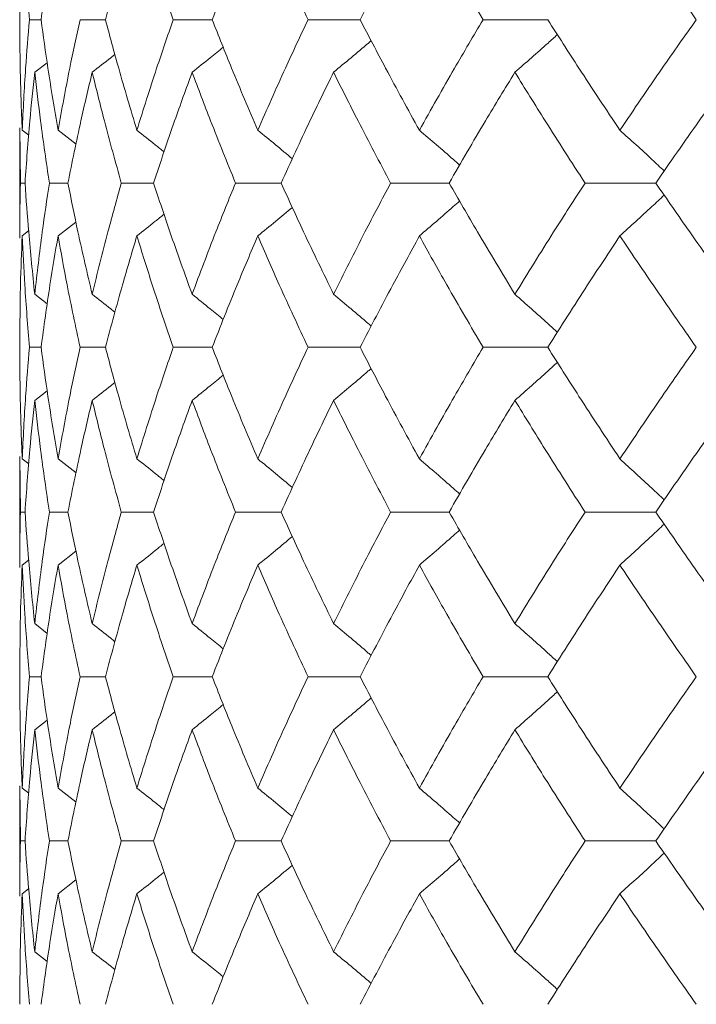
# Model space of a CAD drawing. Header units: inches. Extents: x -4.1 to 22.6, y -10.2 to 17.8.
# Tile 47 of 142: x 4.011 to 4.262, y -0.387 to -0.022. Entities that reach past the tile are written whole.
import ezdxf

# ---------------------------------------------------------------- set-up
doc = ezdxf.new("R2010")
doc.units = ezdxf.units.IN
doc.header["$MEASUREMENT"] = 0

msp = doc.modelspace()

# ---------------------------------------------------------------- linework, layer by layer
at = {"color": 7, "linetype": 'Continuous', "lineweight": 15}
for p, q in [((4.01879, -0.02172), (4.01449, -0.02172)), ((4.04268, -0.02172), (4.03324, -0.02172)), ((4.08231, -0.02172), (4.06784, -0.02172)), ((4.13724, -0.02172), (4.11789, -0.02172)), ((4.20687, -0.02172), (4.18285, -0.02172)), ((4.01643, -0.04123), (4.02105, -0.03767)), ((4.01089, -0.06188), (4.01089, -0.10285)), ((4.01112, -0.08234), (4.01092, -0.06188)), ((4.01177, -0.06274), (4.01421, -0.06462)), ((4.0251, -0.06274), (4.03177, -0.06792)), ((4.01283, -0.08234), (4.01112, -0.08234)), ((4.02875, -0.08234), (4.02187, -0.08234)), ((4.06056, -0.08234), (4.04858, -0.08234)), ((4.1079, -0.08234), (4.09096, -0.08234)), ((4.17027, -0.08234), (4.14855, -0.08234)), ((4.24697, -0.08234), (4.22071, -0.08234)), ((4.0251, -0.10197), (4.03173, -0.09681)), ((4.01177, -0.10197), (4.01416, -0.10012)), ((4.01643, -0.12361), (4.02109, -0.12722)), ((4.01879, -0.1433), (4.01449, -0.1433)), ((4.04268, -0.1433), (4.03324, -0.1433)), ((4.08231, -0.1433), (4.06784, -0.1433)), ((4.13724, -0.1433), (4.11789, -0.1433)), ((4.20687, -0.1433), (4.18285, -0.1433)), ((4.01643, -0.163), (4.02105, -0.15941)), ((4.01089, -0.18382), (4.01089, -0.22502)), ((4.01112, -0.20442), (4.01092, -0.18382)), ((4.01177, -0.1847), (4.01421, -0.18659)), ((4.0251, -0.1847), (4.03177, -0.18991)), ((4.01283, -0.20442), (4.01112, -0.20442)), ((4.02875, -0.20442), (4.02187, -0.20442)), ((4.06056, -0.20442), (4.04858, -0.20442)), ((4.1079, -0.20442), (4.09096, -0.20442)), ((4.17027, -0.20442), (4.14855, -0.20442)), ((4.24697, -0.20442), (4.22071, -0.20442)), ((4.0251, -0.22414), (4.03173, -0.21896)), ((4.01177, -0.22414), (4.01416, -0.22229)), ((4.01643, -0.24584), (4.02109, -0.24946)), ((4.01879, -0.26554), (4.01449, -0.26554)), ((4.04268, -0.26554), (4.03324, -0.26554)), ((4.08231, -0.26554), (4.06784, -0.26554)), ((4.13724, -0.26554), (4.11789, -0.26554)), ((4.20687, -0.26554), (4.18285, -0.26554)), ((4.01643, -0.28523), (4.02105, -0.28165)), ((4.01089, -0.30599), (4.01089, -0.34696)), ((4.01112, -0.3265), (4.01092, -0.30599)), ((4.01177, -0.30687), (4.01421, -0.30875)), ((4.0251, -0.30687), (4.03176, -0.31206)), ((4.01283, -0.3265), (4.01112, -0.3265)), ((4.02875, -0.3265), (4.02187, -0.3265)), ((4.06056, -0.3265), (4.04858, -0.3265)), ((4.1079, -0.3265), (4.09096, -0.3265)), ((4.17027, -0.3265), (4.14855, -0.3265)), ((4.24697, -0.3265), (4.22071, -0.3265)), ((4.0251, -0.3461), (4.03173, -0.34095)), ((4.01177, -0.3461), (4.01416, -0.34425)), ((4.01643, -0.36761), (4.02109, -0.3712))]:
    msp.add_line(p, q, dxfattribs=at)
for points, knots in [([(4.01089, -0.02172), (4.01093, -0.01408), (4.011, -0.00042), (4.01153, 0.01327), (4.01177, 0.0193)], [0, 0, 0, 0, 0.559461, 1, 1, 1, 1]), ([(4.01449, -0.02172), (4.01386, -0.01408), (4.01273, -0.00042), (4.01206, 0.01327), (4.01177, 0.0193)], [0, 0, 0, 0, 0.559461, 1, 1, 1, 1]), ([(4.01879, -0.02172), (4.01985, -0.01408), (4.02173, -0.00042), (4.02407, 0.01327), (4.0251, 0.0193)], [0, 0, 0, 0, 0.559462, 1, 1, 1, 1]), ([(4.04268, -0.02172), (4.04474, -0.01408), (4.04842, -0.00042), (4.05255, 0.01327), (4.05436, 0.0193)], [0, 0, 0, 0, 0.559461, 1, 1, 1, 1]), ([(4.06784, -0.02172), (4.0652, -0.01408), (4.06049, -0.00042), (4.05624, 0.01327), (4.05436, 0.0193)], [0, 0, 0, 0, 0.559462, 1, 1, 1, 1]), ([(4.08231, -0.02172), (4.08535, -0.01408), (4.09079, -0.00042), (4.09665, 0.01327), (4.09923, 0.0193)], [0, 0, 0, 0, 0.559461, 1, 1, 1, 1]), ([(4.11789, -0.02172), (4.11429, -0.01408), (4.10786, -0.00042), (4.10187, 0.01327), (4.09923, 0.0193)], [0, 0, 0, 0, 0.559462, 1, 1, 1, 1]), ([(4.13724, -0.02172), (4.14123, -0.01408), (4.14836, -0.00042), (4.1559, 0.01327), (4.15922, 0.0193)], [0, 0, 0, 0, 0.559462, 1, 1, 1, 1]), ([(4.18285, -0.02172), (4.17833, -0.01408), (4.17025, -0.00042), (4.16259, 0.01327), (4.15922, 0.0193)], [0, 0, 0, 0, 0.559461, 1, 1, 1, 1]), ([(4.26202, -0.02172), (4.25662, -0.01408), (4.24698, -0.00042), (4.23773, 0.01327), (4.23366, 0.0193)], [0, 0, 0, 0, 0.559461, 1, 1, 1, 1]), ([(4.01177, -0.06274), (4.01148, -0.05507), (4.01097, -0.04138), (4.01092, -0.02772), (4.01089, -0.02172)], [0, 0, 0, 0, 0.560541, 1, 1, 1, 1]), ([(4.01177, -0.06274), (4.01215, -0.05507), (4.01284, -0.04138), (4.01398, -0.02772), (4.01449, -0.02172)], [0, 0, 0, 0, 0.5605412, 1, 1, 1, 1]), ([(4.0251, -0.06274), (4.0238, -0.05507), (4.02148, -0.04138), (4.01961, -0.02772), (4.01879, -0.02172)], [0, 0, 0, 0, 0.560541, 1, 1, 1, 1]), ([(4.0251, -0.06274), (4.0265, -0.05507), (4.02899, -0.04138), (4.03194, -0.02772), (4.03324, -0.02172)], [0, 0, 0, 0, 0.560542, 1, 1, 1, 1]), ([(4.05436, -0.06274), (4.05206, -0.05507), (4.04796, -0.04138), (4.04429, -0.02772), (4.04268, -0.02172)], [0, 0, 0, 0, 0.560541, 1, 1, 1, 1]), ([(4.05436, -0.06274), (4.05676, -0.05507), (4.06103, -0.04138), (4.06576, -0.02772), (4.06784, -0.02172)], [0, 0, 0, 0, 0.560541, 1, 1, 1, 1]), ([(4.09923, -0.06274), (4.09596, -0.05507), (4.09011, -0.04138), (4.08469, -0.02772), (4.08231, -0.02172)], [0, 0, 0, 0, 0.560541, 1, 1, 1, 1]), ([(4.09923, -0.06274), (4.1026, -0.05507), (4.10861, -0.04138), (4.11506, -0.02772), (4.11789, -0.02172)], [0, 0, 0, 0, 0.560541, 1, 1, 1, 1]), ([(4.15922, -0.06274), (4.155, -0.05507), (4.14748, -0.04138), (4.14037, -0.02772), (4.13724, -0.02172)], [0, 0, 0, 0, 0.560541, 1, 1, 1, 1]), ([(4.15922, -0.06274), (4.16352, -0.05507), (4.1712, -0.04138), (4.17929, -0.02772), (4.18285, -0.02172)], [0, 0, 0, 0, 0.560541, 1, 1, 1, 1]), ([(4.23366, -0.06274), (4.22855, -0.05507), (4.21944, -0.04138), (4.21071, -0.02772), (4.20687, -0.02172)], [0, 0, 0, 0, 0.560541, 1, 1, 1, 1]), ([(4.23366, -0.06274), (4.23885, -0.05507), (4.24811, -0.04138), (4.25777, -0.02772), (4.26202, -0.02172)], [0, 0, 0, 0, 0.560542, 1, 1, 1, 1]), ([(4.19468, -0.04123), (4.19674, -0.03943), (4.20085, -0.03583), (4.2061, -0.03118), (4.20928, -0.0283), (4.21043, -0.02725)], [0, 0, 0, 0, 0.389352, 0.778703, 1, 1, 1, 1]), ([(4.07487, -0.04123), (4.07712, -0.03943), (4.08098, -0.03635), (4.08481, -0.03323), (4.08641, -0.03193)], [0, 0, 0, 0, 0.582773, 1, 1, 1, 1]), ([(4.12737, -0.04123), (4.12954, -0.03943), (4.13386, -0.03583), (4.13851, -0.03192), (4.14099, -0.0298), (4.14133, -0.0295)], [0, 0, 0, 0, 0.463082, 0.92616, 1, 1, 1, 1]), ([(4.03776, -0.04123), (4.04007, -0.03943), (4.04289, -0.03724), (4.04569, -0.03502), (4.0462, -0.03461)], [0, 0, 0, 0, 0.817986, 1, 1, 1, 1]), ([(4.01283, -0.08234), (4.01338, -0.07465), (4.01436, -0.06093), (4.0158, -0.04724), (4.01643, -0.04123)], [0, 0, 0, 0, 0.560476, 1, 1, 1, 1]), ([(4.02187, -0.08234), (4.02073, -0.07465), (4.0187, -0.06093), (4.01712, -0.04724), (4.01643, -0.04123)], [0, 0, 0, 0, 0.5604759, 1, 1, 1, 1]), ([(4.02875, -0.08234), (4.03031, -0.07465), (4.03309, -0.06093), (4.03633, -0.04724), (4.03776, -0.04123)], [0, 0, 0, 0, 0.560476, 1, 1, 1, 1]), ([(4.04858, -0.08234), (4.04644, -0.07465), (4.04262, -0.06093), (4.03924, -0.04724), (4.03776, -0.04123)], [0, 0, 0, 0, 0.5604759, 1, 1, 1, 1]), ([(4.06056, -0.08234), (4.06311, -0.07465), (4.06767, -0.06093), (4.07267, -0.04724), (4.07487, -0.04123)], [0, 0, 0, 0, 0.560476, 1, 1, 1, 1]), ([(4.09096, -0.08234), (4.08784, -0.07465), (4.08227, -0.06093), (4.07713, -0.04724), (4.07487, -0.04123)], [0, 0, 0, 0, 0.560476, 1, 1, 1, 1]), ([(4.1079, -0.08234), (4.11142, -0.07465), (4.1177, -0.06093), (4.12442, -0.04724), (4.12737, -0.04123)], [0, 0, 0, 0, 0.560476, 1, 1, 1, 1]), ([(4.14855, -0.08234), (4.14448, -0.07465), (4.13722, -0.06093), (4.13038, -0.04724), (4.12737, -0.04123)], [0, 0, 0, 0, 0.560476, 1, 1, 1, 1]), ([(4.17027, -0.08234), (4.17472, -0.07465), (4.18265, -0.06093), (4.19101, -0.04724), (4.19468, -0.04123)], [0, 0, 0, 0, 0.560476, 1, 1, 1, 1]), ([(4.22071, -0.08234), (4.21574, -0.07465), (4.20688, -0.06093), (4.19841, -0.04724), (4.19468, -0.04123)], [0, 0, 0, 0, 0.560476, 1, 1, 1, 1]), ([(4.24697, -0.08234), (4.2523, -0.07465), (4.2618, -0.06093), (4.27171, -0.04724), (4.27606, -0.04123)], [0, 0, 0, 0, 0.5604753, 1, 1, 1, 1]), ([(4.05436, -0.06274), (4.05664, -0.06454), (4.06002, -0.06721), (4.06337, -0.06991), (4.06447, -0.07079)], [0, 0, 0, 0, 0.674533, 1, 1, 1, 1]), ([(4.09923, -0.06274), (4.10144, -0.06454), (4.10574, -0.06805), (4.11, -0.0716), (4.11208, -0.07333)], [0, 0, 0, 0, 0.513212, 1, 1, 1, 1]), ([(4.15922, -0.06274), (4.16133, -0.06454), (4.16555, -0.06815), (4.17053, -0.07245), (4.17339, -0.07499), (4.17416, -0.07568)], [0, 0, 0, 0, 0.42135, 0.842698, 1, 1, 1, 1]), ([(4.23366, -0.06274), (4.23565, -0.06454), (4.23964, -0.06814), (4.24512, -0.07318), (4.24859, -0.07644), (4.2501, -0.07786)], [0, 0, 0, 0, 0.361079, 0.722158, 1, 1, 1, 1]), ([(4.01092, -0.10285), (4.01091, -0.10206), (4.01083, -0.09521), (4.01099, -0.08838), (4.01112, -0.08234)], [0, 0, 0, 0, 0.1155731, 1, 1, 1, 1]), ([(4.01643, -0.12361), (4.01564, -0.1159), (4.01422, -0.10213), (4.01326, -0.08838), (4.01283, -0.08234)], [0, 0, 0, 0, 0.5603389, 1, 1, 1, 1]), ([(4.01643, -0.12361), (4.01732, -0.1159), (4.01891, -0.10213), (4.02097, -0.08838), (4.02187, -0.08234)], [0, 0, 0, 0, 0.560339, 1, 1, 1, 1]), ([(4.03776, -0.12361), (4.03595, -0.1159), (4.03273, -0.10213), (4.02997, -0.08838), (4.02875, -0.08234)], [0, 0, 0, 0, 0.560339, 1, 1, 1, 1]), ([(4.03776, -0.12361), (4.03966, -0.1159), (4.04305, -0.10213), (4.04689, -0.08838), (4.04858, -0.08234)], [0, 0, 0, 0, 0.5603389, 1, 1, 1, 1]), ([(4.07487, -0.12361), (4.07208, -0.1159), (4.0671, -0.10213), (4.06255, -0.08838), (4.06056, -0.08234)], [0, 0, 0, 0, 0.560339, 1, 1, 1, 1]), ([(4.07487, -0.12361), (4.07776, -0.1159), (4.08291, -0.10213), (4.0885, -0.08838), (4.09096, -0.08234)], [0, 0, 0, 0, 0.560339, 1, 1, 1, 1]), ([(4.12737, -0.12361), (4.12362, -0.1159), (4.11693, -0.10213), (4.11066, -0.08838), (4.1079, -0.08234)], [0, 0, 0, 0, 0.560339, 1, 1, 1, 1]), ([(4.12737, -0.12361), (4.13121, -0.1159), (4.13807, -0.10213), (4.14535, -0.08838), (4.14855, -0.08234)], [0, 0, 0, 0, 0.5603389, 1, 1, 1, 1]), ([(4.19468, -0.12361), (4.19001, -0.1159), (4.18168, -0.10213), (4.17375, -0.08838), (4.17027, -0.08234)], [0, 0, 0, 0, 0.560338, 1, 1, 1, 1]), ([(4.19468, -0.12361), (4.19943, -0.1159), (4.20791, -0.10213), (4.2168, -0.08838), (4.22071, -0.08234)], [0, 0, 0, 0, 0.560339, 1, 1, 1, 1]), ([(4.27606, -0.12361), (4.27052, -0.1159), (4.26065, -0.10213), (4.25115, -0.08838), (4.24697, -0.08234)], [0, 0, 0, 0, 0.56034, 1, 1, 1, 1]), ([(4.23366, -0.10197), (4.23565, -0.10017), (4.23963, -0.09656), (4.24511, -0.09152), (4.24858, -0.08825), (4.25009, -0.08683)], [0, 0, 0, 0, 0.360979, 0.721957, 1, 1, 1, 1]), ([(4.15922, -0.10197), (4.16133, -0.10017), (4.16554, -0.09656), (4.17052, -0.09224), (4.17337, -0.08971), (4.17415, -0.08902)], [0, 0, 0, 0, 0.421366, 0.842735, 1, 1, 1, 1]), ([(4.05436, -0.10197), (4.05664, -0.10017), (4.06001, -0.0975), (4.06335, -0.0948), (4.06444, -0.09393)], [0, 0, 0, 0, 0.675591, 1, 1, 1, 1]), ([(4.09923, -0.10197), (4.10144, -0.10017), (4.10573, -0.09666), (4.10999, -0.0931), (4.11206, -0.09137)], [0, 0, 0, 0, 0.513499, 1, 1, 1, 1]), ([(4.01089, -0.1433), (4.01093, -0.13557), (4.011, -0.12179), (4.01153, -0.10803), (4.01177, -0.10197)], [0, 0, 0, 0, 0.560273, 1, 1, 1, 1]), ([(4.01449, -0.1433), (4.01386, -0.13557), (4.01273, -0.12179), (4.01206, -0.10803), (4.01177, -0.10197)], [0, 0, 0, 0, 0.560273, 1, 1, 1, 1]), ([(4.01879, -0.1433), (4.01985, -0.13557), (4.02173, -0.12179), (4.02407, -0.10803), (4.0251, -0.10197)], [0, 0, 0, 0, 0.560273, 1, 1, 1, 1]), ([(4.03324, -0.1433), (4.0316, -0.13557), (4.02867, -0.12179), (4.02619, -0.10803), (4.0251, -0.10197)], [0, 0, 0, 0, 0.560273, 1, 1, 1, 1]), ([(4.04268, -0.1433), (4.04474, -0.13557), (4.04842, -0.12179), (4.05255, -0.10803), (4.05436, -0.10197)], [0, 0, 0, 0, 0.560273, 1, 1, 1, 1]), ([(4.06784, -0.1433), (4.0652, -0.13557), (4.0605, -0.12179), (4.05624, -0.10803), (4.05436, -0.10197)], [0, 0, 0, 0, 0.560274, 1, 1, 1, 1]), ([(4.08231, -0.1433), (4.08536, -0.13557), (4.09078, -0.12179), (4.09665, -0.10803), (4.09923, -0.10197)], [0, 0, 0, 0, 0.560273, 1, 1, 1, 1]), ([(4.11789, -0.1433), (4.11429, -0.13557), (4.10787, -0.12179), (4.10187, -0.10803), (4.09923, -0.10197)], [0, 0, 0, 0, 0.560273, 1, 1, 1, 1]), ([(4.13724, -0.1433), (4.14123, -0.13557), (4.14836, -0.12179), (4.1559, -0.10803), (4.15922, -0.10197)], [0, 0, 0, 0, 0.560274, 1, 1, 1, 1]), ([(4.18285, -0.1433), (4.17833, -0.13557), (4.17026, -0.12179), (4.16259, -0.10803), (4.15922, -0.10197)], [0, 0, 0, 0, 0.560273, 1, 1, 1, 1]), ([(4.20687, -0.1433), (4.21177, -0.13557), (4.22051, -0.12179), (4.22964, -0.10803), (4.23366, -0.10197)], [0, 0, 0, 0, 0.560273, 1, 1, 1, 1]), ([(4.26202, -0.1433), (4.25662, -0.13557), (4.24699, -0.12179), (4.23773, -0.10803), (4.23366, -0.10197)], [0, 0, 0, 0, 0.560273, 1, 1, 1, 1]), ([(4.03776, -0.12361), (4.04006, -0.12541), (4.04289, -0.12763), (4.04571, -0.12988), (4.04623, -0.1303)], [0, 0, 0, 0, 0.812627, 1, 1, 1, 1]), ([(4.07487, -0.12361), (4.07712, -0.12541), (4.08098, -0.12852), (4.08482, -0.13168), (4.08643, -0.133)], [0, 0, 0, 0, 0.579821, 1, 1, 1, 1]), ([(4.12737, -0.12361), (4.12953, -0.12542), (4.13384, -0.12903), (4.1385, -0.13297), (4.14099, -0.13514), (4.14135, -0.13545)], [0, 0, 0, 0, 0.461051, 0.922101, 1, 1, 1, 1]), ([(4.19468, -0.12361), (4.19673, -0.12542), (4.20083, -0.12903), (4.20609, -0.13373), (4.20927, -0.13665), (4.21044, -0.13772)], [0, 0, 0, 0, 0.38779, 0.775586, 1, 1, 1, 1]), ([(4.01177, -0.1847), (4.01148, -0.17696), (4.01097, -0.16316), (4.01092, -0.14936), (4.01089, -0.1433)], [0, 0, 0, 0, 0.560137, 1, 1, 1, 1]), ([(4.01177, -0.1847), (4.01215, -0.17696), (4.01284, -0.16316), (4.01398, -0.14936), (4.01449, -0.1433)], [0, 0, 0, 0, 0.560137, 1, 1, 1, 1]), ([(4.0251, -0.1847), (4.0238, -0.17696), (4.02148, -0.16316), (4.01961, -0.14936), (4.01879, -0.1433)], [0, 0, 0, 0, 0.560136, 1, 1, 1, 1]), ([(4.0251, -0.1847), (4.0265, -0.17696), (4.02899, -0.16316), (4.03194, -0.14936), (4.03324, -0.1433)], [0, 0, 0, 0, 0.560137, 1, 1, 1, 1]), ([(4.05436, -0.1847), (4.05206, -0.17696), (4.04795, -0.16316), (4.04429, -0.14936), (4.04268, -0.1433)], [0, 0, 0, 0, 0.560137, 1, 1, 1, 1]), ([(4.05436, -0.1847), (4.05676, -0.17696), (4.06103, -0.16316), (4.06576, -0.14936), (4.06784, -0.1433)], [0, 0, 0, 0, 0.560137, 1, 1, 1, 1]), ([(4.09923, -0.1847), (4.09596, -0.17696), (4.09011, -0.16316), (4.0847, -0.14936), (4.08231, -0.1433)], [0, 0, 0, 0, 0.560137, 1, 1, 1, 1]), ([(4.09923, -0.1847), (4.1026, -0.17696), (4.10861, -0.16316), (4.11505, -0.14936), (4.11789, -0.1433)], [0, 0, 0, 0, 0.560137, 1, 1, 1, 1]), ([(4.15922, -0.1847), (4.155, -0.17696), (4.14748, -0.16316), (4.14037, -0.14936), (4.13724, -0.1433)], [0, 0, 0, 0, 0.5601357, 1, 1, 1, 1]), ([(4.15922, -0.1847), (4.16352, -0.17696), (4.1712, -0.16316), (4.17929, -0.14936), (4.18285, -0.1433)], [0, 0, 0, 0, 0.560137, 1, 1, 1, 1]), ([(4.23366, -0.1847), (4.22856, -0.17696), (4.21944, -0.16316), (4.21071, -0.14936), (4.20687, -0.1433)], [0, 0, 0, 0, 0.560136, 1, 1, 1, 1]), ([(4.23366, -0.1847), (4.23885, -0.17696), (4.24812, -0.16316), (4.25777, -0.14936), (4.26202, -0.1433)], [0, 0, 0, 0, 0.560137, 1, 1, 1, 1]), ([(4.19468, -0.163), (4.19673, -0.16119), (4.20083, -0.15758), (4.20608, -0.15288), (4.20927, -0.14996), (4.21043, -0.14889)], [0, 0, 0, 0, 0.387871, 0.775733, 1, 1, 1, 1]), ([(4.12737, -0.163), (4.12953, -0.16119), (4.13384, -0.15757), (4.13849, -0.15363), (4.14097, -0.15147), (4.14133, -0.15116)], [0, 0, 0, 0, 0.461329, 0.922666, 1, 1, 1, 1]), ([(4.03776, -0.163), (4.04006, -0.1612), (4.04288, -0.15898), (4.04568, -0.15674), (4.0462, -0.15632)], [0, 0, 0, 0, 0.814995, 1, 1, 1, 1]), ([(4.07487, -0.163), (4.07712, -0.16119), (4.08097, -0.15808), (4.0848, -0.15493), (4.08641, -0.15361)], [0, 0, 0, 0, 0.580605, 1, 1, 1, 1]), ([(4.01283, -0.20442), (4.01338, -0.19669), (4.01436, -0.18288), (4.0158, -0.16907), (4.01643, -0.163)], [0, 0, 0, 0, 0.560071, 1, 1, 1, 1]), ([(4.02187, -0.20442), (4.02073, -0.19669), (4.0187, -0.18288), (4.01712, -0.16907), (4.01643, -0.163)], [0, 0, 0, 0, 0.560071, 1, 1, 1, 1]), ([(4.02875, -0.20442), (4.03031, -0.19669), (4.03309, -0.18288), (4.03633, -0.16907), (4.03776, -0.163)], [0, 0, 0, 0, 0.5600708, 1, 1, 1, 1]), ([(4.04858, -0.20442), (4.04644, -0.19669), (4.04261, -0.18288), (4.03924, -0.16907), (4.03776, -0.163)], [0, 0, 0, 0, 0.5600706, 1, 1, 1, 1]), ([(4.06056, -0.20442), (4.06311, -0.19669), (4.06767, -0.18288), (4.07267, -0.16907), (4.07487, -0.163)], [0, 0, 0, 0, 0.560071, 1, 1, 1, 1]), ([(4.09096, -0.20442), (4.08784, -0.19669), (4.08227, -0.18288), (4.07713, -0.16907), (4.07487, -0.163)], [0, 0, 0, 0, 0.5600709, 1, 1, 1, 1]), ([(4.1079, -0.20442), (4.11142, -0.19669), (4.11771, -0.18288), (4.12442, -0.16907), (4.12737, -0.163)], [0, 0, 0, 0, 0.560071, 1, 1, 1, 1]), ([(4.14855, -0.20442), (4.14448, -0.19669), (4.13722, -0.18288), (4.13038, -0.16907), (4.12737, -0.163)], [0, 0, 0, 0, 0.560071, 1, 1, 1, 1]), ([(4.17027, -0.20442), (4.17471, -0.19669), (4.18266, -0.18288), (4.19101, -0.16907), (4.19468, -0.163)], [0, 0, 0, 0, 0.560071, 1, 1, 1, 1]), ([(4.22071, -0.20442), (4.21574, -0.19669), (4.20688, -0.18288), (4.19841, -0.16907), (4.19468, -0.163)], [0, 0, 0, 0, 0.560071, 1, 1, 1, 1]), ([(4.24697, -0.20442), (4.2523, -0.19669), (4.26181, -0.18288), (4.2717, -0.16907), (4.27606, -0.163)], [0, 0, 0, 0, 0.56007, 1, 1, 1, 1]), ([(4.05436, -0.1847), (4.05664, -0.1865), (4.06002, -0.18919), (4.06337, -0.19191), (4.06446, -0.1928)], [0, 0, 0, 0, 0.67291, 1, 1, 1, 1]), ([(4.09923, -0.1847), (4.10143, -0.1865), (4.10573, -0.19003), (4.11, -0.19361), (4.11208, -0.19536)], [0, 0, 0, 0, 0.511981, 1, 1, 1, 1]), ([(4.15922, -0.1847), (4.16132, -0.18651), (4.16553, -0.19012), (4.17051, -0.19446), (4.17337, -0.19701), (4.17416, -0.19771)], [0, 0, 0, 0, 0.420339, 0.840678, 1, 1, 1, 1]), ([(4.23366, -0.1847), (4.23565, -0.18651), (4.23962, -0.19012), (4.2451, -0.19519), (4.24858, -0.19848), (4.2501, -0.19992)], [0, 0, 0, 0, 0.360215, 0.720423, 1, 1, 1, 1]), ([(4.01092, -0.22502), (4.01091, -0.22423), (4.01083, -0.21736), (4.01099, -0.2105), (4.01112, -0.20442)], [0, 0, 0, 0, 0.11504, 1, 1, 1, 1]), ([(4.01643, -0.24584), (4.01564, -0.23811), (4.01421, -0.2243), (4.01326, -0.2105), (4.01283, -0.20442)], [0, 0, 0, 0, 0.5599335, 1, 1, 1, 1]), ([(4.01643, -0.24584), (4.01732, -0.23811), (4.01891, -0.2243), (4.02097, -0.2105), (4.02187, -0.20442)], [0, 0, 0, 0, 0.559934, 1, 1, 1, 1]), ([(4.03776, -0.24584), (4.03595, -0.23811), (4.03273, -0.2243), (4.02997, -0.2105), (4.02875, -0.20442)], [0, 0, 0, 0, 0.559934, 1, 1, 1, 1]), ([(4.03776, -0.24584), (4.03966, -0.23811), (4.04305, -0.2243), (4.04689, -0.2105), (4.04858, -0.20442)], [0, 0, 0, 0, 0.5599335, 1, 1, 1, 1]), ([(4.07487, -0.24584), (4.07208, -0.23811), (4.0671, -0.2243), (4.06255, -0.2105), (4.06056, -0.20442)], [0, 0, 0, 0, 0.559933, 1, 1, 1, 1]), ([(4.07487, -0.24584), (4.07776, -0.23811), (4.08291, -0.2243), (4.0885, -0.2105), (4.09096, -0.20442)], [0, 0, 0, 0, 0.559933, 1, 1, 1, 1]), ([(4.12737, -0.24584), (4.12362, -0.23811), (4.11693, -0.2243), (4.11066, -0.2105), (4.1079, -0.20442)], [0, 0, 0, 0, 0.559933, 1, 1, 1, 1]), ([(4.12737, -0.24584), (4.13121, -0.23811), (4.13807, -0.2243), (4.14535, -0.2105), (4.14855, -0.20442)], [0, 0, 0, 0, 0.5599328, 1, 1, 1, 1]), ([(4.19468, -0.24584), (4.19001, -0.23811), (4.18168, -0.2243), (4.17375, -0.2105), (4.17027, -0.20442)], [0, 0, 0, 0, 0.5599328, 1, 1, 1, 1]), ([(4.19468, -0.24584), (4.19943, -0.23811), (4.20792, -0.2243), (4.2168, -0.2105), (4.22071, -0.20442)], [0, 0, 0, 0, 0.5599339, 1, 1, 1, 1]), ([(4.27606, -0.24584), (4.27053, -0.23811), (4.26064, -0.2243), (4.25115, -0.2105), (4.24697, -0.20442)], [0, 0, 0, 0, 0.559934, 1, 1, 1, 1]), ([(4.15922, -0.22414), (4.16132, -0.22233), (4.16553, -0.21872), (4.17051, -0.21438), (4.17337, -0.21183), (4.17415, -0.21113)], [0, 0, 0, 0, 0.420639, 0.841279, 1, 1, 1, 1]), ([(4.23366, -0.22414), (4.23565, -0.22233), (4.23962, -0.21872), (4.2451, -0.21365), (4.24857, -0.21036), (4.25009, -0.20893)], [0, 0, 0, 0, 0.360349, 0.720694, 1, 1, 1, 1]), ([(4.09923, -0.22414), (4.10143, -0.22233), (4.10573, -0.21881), (4.10999, -0.21524), (4.11206, -0.2135)], [0, 0, 0, 0, 0.512638, 1, 1, 1, 1]), ([(4.05436, -0.22414), (4.05664, -0.22234), (4.06001, -0.21966), (4.06335, -0.21695), (4.06444, -0.21606)], [0, 0, 0, 0, 0.6744933, 1, 1, 1, 1]), ([(4.01089, -0.26554), (4.01093, -0.25782), (4.011, -0.24402), (4.01153, -0.23022), (4.01177, -0.22414)], [0, 0, 0, 0, 0.559868, 1, 1, 1, 1]), ([(4.01449, -0.26554), (4.01386, -0.25782), (4.01273, -0.24402), (4.01206, -0.23022), (4.01177, -0.22414)], [0, 0, 0, 0, 0.559868, 1, 1, 1, 1]), ([(4.01879, -0.26554), (4.01985, -0.25782), (4.02173, -0.24402), (4.02407, -0.23022), (4.0251, -0.22414)], [0, 0, 0, 0, 0.559868, 1, 1, 1, 1]), ([(4.03324, -0.26554), (4.0316, -0.25782), (4.02867, -0.24402), (4.02619, -0.23022), (4.0251, -0.22414)], [0, 0, 0, 0, 0.559867, 1, 1, 1, 1]), ([(4.04268, -0.26554), (4.04474, -0.25782), (4.04842, -0.24402), (4.05255, -0.23022), (4.05436, -0.22414)], [0, 0, 0, 0, 0.559867, 1, 1, 1, 1]), ([(4.06784, -0.26554), (4.0652, -0.25782), (4.0605, -0.24402), (4.05624, -0.23022), (4.05436, -0.22414)], [0, 0, 0, 0, 0.5598681, 1, 1, 1, 1]), ([(4.08231, -0.26554), (4.08535, -0.25782), (4.09079, -0.24402), (4.09665, -0.23022), (4.09923, -0.22414)], [0, 0, 0, 0, 0.559868, 1, 1, 1, 1]), ([(4.11789, -0.26554), (4.11429, -0.25782), (4.10786, -0.24402), (4.10187, -0.23022), (4.09923, -0.22414)], [0, 0, 0, 0, 0.559867, 1, 1, 1, 1]), ([(4.13724, -0.26554), (4.14123, -0.25782), (4.14836, -0.24402), (4.1559, -0.23022), (4.15922, -0.22414)], [0, 0, 0, 0, 0.559868, 1, 1, 1, 1]), ([(4.18285, -0.26554), (4.17833, -0.25782), (4.17025, -0.24402), (4.16259, -0.23022), (4.15922, -0.22414)], [0, 0, 0, 0, 0.559867, 1, 1, 1, 1]), ([(4.20687, -0.26554), (4.21177, -0.25782), (4.22051, -0.24402), (4.22964, -0.23022), (4.23366, -0.22414)], [0, 0, 0, 0, 0.5598671, 1, 1, 1, 1]), ([(4.26202, -0.26554), (4.25662, -0.25782), (4.24698, -0.24402), (4.23773, -0.23022), (4.23366, -0.22414)], [0, 0, 0, 0, 0.559867, 1, 1, 1, 1]), ([(4.03776, -0.24584), (4.04006, -0.24764), (4.04289, -0.24986), (4.0457, -0.25211), (4.04623, -0.25254)], [0, 0, 0, 0, 0.812313, 1, 1, 1, 1]), ([(4.07487, -0.24584), (4.07712, -0.24764), (4.08098, -0.25076), (4.08482, -0.25392), (4.08643, -0.25524)], [0, 0, 0, 0, 0.5796211, 1, 1, 1, 1]), ([(4.12737, -0.24584), (4.12953, -0.24765), (4.13384, -0.25126), (4.1385, -0.25521), (4.14098, -0.25738), (4.14134, -0.25769)], [0, 0, 0, 0, 0.460897, 0.921807, 1, 1, 1, 1]), ([(4.19468, -0.24584), (4.19673, -0.24765), (4.20083, -0.25126), (4.20608, -0.25597), (4.20927, -0.25889), (4.21044, -0.25996)], [0, 0, 0, 0, 0.387671, 0.775336, 1, 1, 1, 1]), ([(4.01177, -0.30687), (4.01148, -0.29916), (4.01097, -0.28539), (4.01092, -0.27161), (4.01089, -0.26554)], [0, 0, 0, 0, 0.55973, 1, 1, 1, 1]), ([(4.01177, -0.30687), (4.01215, -0.29916), (4.01284, -0.28539), (4.01398, -0.27161), (4.01449, -0.26554)], [0, 0, 0, 0, 0.55973, 1, 1, 1, 1]), ([(4.0251, -0.30687), (4.0238, -0.29916), (4.02148, -0.28539), (4.01961, -0.27161), (4.01879, -0.26554)], [0, 0, 0, 0, 0.55973, 1, 1, 1, 1]), ([(4.0251, -0.30687), (4.0265, -0.29916), (4.02899, -0.28539), (4.03194, -0.27161), (4.03324, -0.26554)], [0, 0, 0, 0, 0.55973, 1, 1, 1, 1]), ([(4.05436, -0.30687), (4.05206, -0.29916), (4.04795, -0.28539), (4.0443, -0.27161), (4.04268, -0.26554)], [0, 0, 0, 0, 0.55973, 1, 1, 1, 1]), ([(4.05436, -0.30687), (4.05676, -0.29916), (4.06104, -0.28539), (4.06576, -0.27161), (4.06784, -0.26554)], [0, 0, 0, 0, 0.55973, 1, 1, 1, 1]), ([(4.09923, -0.30687), (4.09596, -0.29916), (4.09011, -0.28539), (4.0847, -0.27161), (4.08231, -0.26554)], [0, 0, 0, 0, 0.5597301, 1, 1, 1, 1]), ([(4.09923, -0.30687), (4.1026, -0.29916), (4.10861, -0.28539), (4.11505, -0.27161), (4.11789, -0.26554)], [0, 0, 0, 0, 0.5597302, 1, 1, 1, 1]), ([(4.15922, -0.30687), (4.15501, -0.29916), (4.14748, -0.28539), (4.14037, -0.27161), (4.13724, -0.26554)], [0, 0, 0, 0, 0.55973, 1, 1, 1, 1]), ([(4.15922, -0.30687), (4.16352, -0.29916), (4.1712, -0.28539), (4.17929, -0.27161), (4.18285, -0.26554)], [0, 0, 0, 0, 0.559731, 1, 1, 1, 1]), ([(4.23366, -0.30687), (4.22856, -0.29916), (4.21943, -0.28539), (4.21071, -0.27161), (4.20687, -0.26554)], [0, 0, 0, 0, 0.559731, 1, 1, 1, 1]), ([(4.23366, -0.30687), (4.23885, -0.29916), (4.24812, -0.28539), (4.25777, -0.27161), (4.26202, -0.26554)], [0, 0, 0, 0, 0.55973, 1, 1, 1, 1]), ([(4.12737, -0.28523), (4.12953, -0.28342), (4.13384, -0.27981), (4.1385, -0.27587), (4.14098, -0.27371), (4.14133, -0.2734)], [0, 0, 0, 0, 0.461507, 0.923011, 1, 1, 1, 1]), ([(4.19468, -0.28523), (4.19673, -0.28342), (4.20083, -0.27981), (4.20608, -0.27512), (4.20927, -0.2722), (4.21043, -0.27113)], [0, 0, 0, 0, 0.388002, 0.776006, 1, 1, 1, 1]), ([(4.07487, -0.28523), (4.07712, -0.28343), (4.08098, -0.28032), (4.08481, -0.27717), (4.08641, -0.27585)], [0, 0, 0, 0, 0.580842, 1, 1, 1, 1]), ([(4.03776, -0.28523), (4.04006, -0.28343), (4.04289, -0.28122), (4.04569, -0.27898), (4.0462, -0.27856)], [0, 0, 0, 0, 0.815377, 1, 1, 1, 1]), ([(4.01283, -0.3265), (4.01338, -0.3188), (4.01436, -0.30506), (4.0158, -0.29129), (4.01643, -0.28523)], [0, 0, 0, 0, 0.559665, 1, 1, 1, 1]), ([(4.02187, -0.3265), (4.02073, -0.3188), (4.0187, -0.30506), (4.01712, -0.29129), (4.01643, -0.28523)], [0, 0, 0, 0, 0.5596649, 1, 1, 1, 1]), ([(4.02875, -0.3265), (4.03031, -0.3188), (4.03309, -0.30506), (4.03633, -0.29129), (4.03776, -0.28523)], [0, 0, 0, 0, 0.559665, 1, 1, 1, 1]), ([(4.04858, -0.3265), (4.04644, -0.3188), (4.04261, -0.30506), (4.03924, -0.29129), (4.03776, -0.28523)], [0, 0, 0, 0, 0.559665, 1, 1, 1, 1]), ([(4.06056, -0.3265), (4.06311, -0.3188), (4.06767, -0.30506), (4.07267, -0.29129), (4.07487, -0.28523)], [0, 0, 0, 0, 0.559665, 1, 1, 1, 1]), ([(4.09096, -0.3265), (4.08784, -0.3188), (4.08227, -0.30506), (4.07713, -0.29129), (4.07487, -0.28523)], [0, 0, 0, 0, 0.559665, 1, 1, 1, 1]), ([(4.1079, -0.3265), (4.11142, -0.3188), (4.11771, -0.30506), (4.12442, -0.29129), (4.12737, -0.28523)], [0, 0, 0, 0, 0.559665, 1, 1, 1, 1]), ([(4.14855, -0.3265), (4.14448, -0.3188), (4.13722, -0.30506), (4.13038, -0.29129), (4.12737, -0.28523)], [0, 0, 0, 0, 0.5596651, 1, 1, 1, 1]), ([(4.17027, -0.3265), (4.17471, -0.3188), (4.18266, -0.30506), (4.19101, -0.29129), (4.19468, -0.28523)], [0, 0, 0, 0, 0.559665, 1, 1, 1, 1]), ([(4.22071, -0.3265), (4.21575, -0.3188), (4.20687, -0.30506), (4.19841, -0.29129), (4.19468, -0.28523)], [0, 0, 0, 0, 0.559665, 1, 1, 1, 1]), ([(4.24697, -0.3265), (4.2523, -0.3188), (4.26181, -0.30506), (4.2717, -0.29129), (4.27606, -0.28523)], [0, 0, 0, 0, 0.559665, 1, 1, 1, 1]), ([(4.05436, -0.30687), (4.05664, -0.30867), (4.06002, -0.31134), (4.06337, -0.31405), (4.06446, -0.31493)], [0, 0, 0, 0, 0.674048, 1, 1, 1, 1]), ([(4.09923, -0.30687), (4.10144, -0.30867), (4.10574, -0.31218), (4.11, -0.31574), (4.11208, -0.31748)], [0, 0, 0, 0, 0.512872, 1, 1, 1, 1]), ([(4.15922, -0.30687), (4.16133, -0.30867), (4.16554, -0.31228), (4.17052, -0.3166), (4.17338, -0.31913), (4.17416, -0.31983)], [0, 0, 0, 0, 0.421085, 0.842167, 1, 1, 1, 1]), ([(4.23366, -0.30687), (4.23565, -0.30867), (4.23963, -0.31228), (4.24511, -0.31732), (4.24858, -0.32059), (4.25009, -0.32202)], [0, 0, 0, 0, 0.360855, 0.721703, 1, 1, 1, 1]), ([(4.01092, -0.34696), (4.01091, -0.34618), (4.01083, -0.33937), (4.01099, -0.33254), (4.01112, -0.3265)], [0, 0, 0, 0, 0.114506, 1, 1, 1, 1]), ([(4.01643, -0.36761), (4.01564, -0.35995), (4.01421, -0.34626), (4.01326, -0.33254), (4.01283, -0.3265)], [0, 0, 0, 0, 0.559527, 1, 1, 1, 1]), ([(4.01643, -0.36761), (4.01732, -0.35995), (4.01892, -0.34626), (4.02097, -0.33254), (4.02187, -0.3265)], [0, 0, 0, 0, 0.559527, 1, 1, 1, 1]), ([(4.03776, -0.36761), (4.03595, -0.35995), (4.03273, -0.34626), (4.02997, -0.33254), (4.02875, -0.3265)], [0, 0, 0, 0, 0.559528, 1, 1, 1, 1]), ([(4.03776, -0.36761), (4.03966, -0.35995), (4.04305, -0.34626), (4.04689, -0.33254), (4.04858, -0.3265)], [0, 0, 0, 0, 0.559528, 1, 1, 1, 1]), ([(4.07487, -0.36761), (4.07208, -0.35995), (4.06709, -0.34626), (4.06255, -0.33254), (4.06056, -0.3265)], [0, 0, 0, 0, 0.559527, 1, 1, 1, 1]), ([(4.07487, -0.36761), (4.07776, -0.35995), (4.08291, -0.34626), (4.0885, -0.33254), (4.09096, -0.3265)], [0, 0, 0, 0, 0.5595275, 1, 1, 1, 1]), ([(4.12737, -0.36761), (4.12362, -0.35995), (4.11692, -0.34626), (4.11066, -0.33254), (4.1079, -0.3265)], [0, 0, 0, 0, 0.559527, 1, 1, 1, 1]), ([(4.12737, -0.36761), (4.13121, -0.35995), (4.13807, -0.34626), (4.14534, -0.33254), (4.14855, -0.3265)], [0, 0, 0, 0, 0.559527, 1, 1, 1, 1]), ([(4.19468, -0.36761), (4.19002, -0.35995), (4.18168, -0.34626), (4.17376, -0.33254), (4.17027, -0.3265)], [0, 0, 0, 0, 0.559527, 1, 1, 1, 1]), ([(4.19468, -0.36761), (4.19943, -0.35995), (4.20792, -0.34626), (4.2168, -0.33254), (4.22071, -0.3265)], [0, 0, 0, 0, 0.559528, 1, 1, 1, 1]), ([(4.27606, -0.36761), (4.27053, -0.35995), (4.26064, -0.34626), (4.25115, -0.33254), (4.24697, -0.3265)], [0, 0, 0, 0, 0.559528, 1, 1, 1, 1]), ([(4.23366, -0.3461), (4.23565, -0.3443), (4.23964, -0.34069), (4.24512, -0.33566), (4.24858, -0.3324), (4.25009, -0.33098)], [0, 0, 0, 0, 0.361226, 0.722449, 1, 1, 1, 1]), ([(4.09923, -0.3461), (4.10144, -0.3443), (4.10573, -0.3408), (4.10999, -0.33725), (4.11206, -0.33552)], [0, 0, 0, 0, 0.5139022, 1, 1, 1, 1]), ([(4.15922, -0.3461), (4.16133, -0.34429), (4.16555, -0.34069), (4.17053, -0.33639), (4.17338, -0.33386), (4.17415, -0.33317)], [0, 0, 0, 0, 0.421671, 0.843336, 1, 1, 1, 1]), ([(4.05436, -0.3461), (4.05664, -0.3443), (4.06001, -0.34164), (4.06336, -0.33894), (4.06444, -0.33807)], [0, 0, 0, 0, 0.676171, 1, 1, 1, 1]), ([(4.01089, -0.38712), (4.01093, -0.37948), (4.011, -0.36582), (4.01153, -0.35213), (4.01177, -0.3461)], [0, 0, 0, 0, 0.5594618, 1, 1, 1, 1]), ([(4.01449, -0.38712), (4.01386, -0.37948), (4.01273, -0.36582), (4.01206, -0.35213), (4.01177, -0.3461)], [0, 0, 0, 0, 0.559462, 1, 1, 1, 1]), ([(4.01879, -0.38712), (4.01985, -0.37948), (4.02173, -0.36582), (4.02407, -0.35213), (4.0251, -0.3461)], [0, 0, 0, 0, 0.559462, 1, 1, 1, 1]), ([(4.03324, -0.38712), (4.0316, -0.37948), (4.02867, -0.36582), (4.02619, -0.35213), (4.0251, -0.3461)], [0, 0, 0, 0, 0.559462, 1, 1, 1, 1]), ([(4.04268, -0.38712), (4.04474, -0.37948), (4.04842, -0.36582), (4.05255, -0.35213), (4.05436, -0.3461)], [0, 0, 0, 0, 0.559462, 1, 1, 1, 1]), ([(4.06784, -0.38712), (4.0652, -0.37948), (4.06049, -0.36582), (4.05624, -0.35213), (4.05436, -0.3461)], [0, 0, 0, 0, 0.559462, 1, 1, 1, 1]), ([(4.08231, -0.38712), (4.08535, -0.37948), (4.09079, -0.36582), (4.09665, -0.35213), (4.09923, -0.3461)], [0, 0, 0, 0, 0.559462, 1, 1, 1, 1]), ([(4.11789, -0.38712), (4.11429, -0.37948), (4.10786, -0.36582), (4.10187, -0.35213), (4.09923, -0.3461)], [0, 0, 0, 0, 0.5594619, 1, 1, 1, 1]), ([(4.13724, -0.38712), (4.14123, -0.37948), (4.14836, -0.36582), (4.1559, -0.35213), (4.15922, -0.3461)], [0, 0, 0, 0, 0.559463, 1, 1, 1, 1]), ([(4.18285, -0.38712), (4.17833, -0.37948), (4.17025, -0.36582), (4.16259, -0.35213), (4.15922, -0.3461)], [0, 0, 0, 0, 0.559461, 1, 1, 1, 1]), ([(4.20687, -0.38712), (4.21177, -0.37948), (4.22051, -0.36582), (4.22964, -0.35213), (4.23366, -0.3461)], [0, 0, 0, 0, 0.559462, 1, 1, 1, 1]), ([(4.26202, -0.38712), (4.25662, -0.37948), (4.24698, -0.36582), (4.23773, -0.35213), (4.23366, -0.3461)], [0, 0, 0, 0, 0.559462, 1, 1, 1, 1]), ([(4.03776, -0.36761), (4.04007, -0.36941), (4.0429, -0.37161), (4.04571, -0.37383), (4.04623, -0.37425)], [0, 0, 0, 0, 0.815366, 1, 1, 1, 1]), ([(4.07487, -0.36761), (4.07712, -0.36941), (4.08099, -0.37249), (4.08482, -0.37562), (4.08643, -0.37693)], [0, 0, 0, 0, 0.581824, 1, 1, 1, 1]), ([(4.12737, -0.36761), (4.12954, -0.36941), (4.13386, -0.37301), (4.13852, -0.37692), (4.141, -0.37905), (4.14134, -0.37935)], [0, 0, 0, 0, 0.462667, 0.925335, 1, 1, 1, 1]), ([(4.19468, -0.36761), (4.19674, -0.36941), (4.20085, -0.37301), (4.2061, -0.37766), (4.20928, -0.38055), (4.21044, -0.38159)], [0, 0, 0, 0, 0.389164, 0.77833, 1, 1, 1, 1])]:
    msp.add_open_spline(points, degree=3, knots=knots, dxfattribs=at)

doc.saveas('drawing.dxf')
